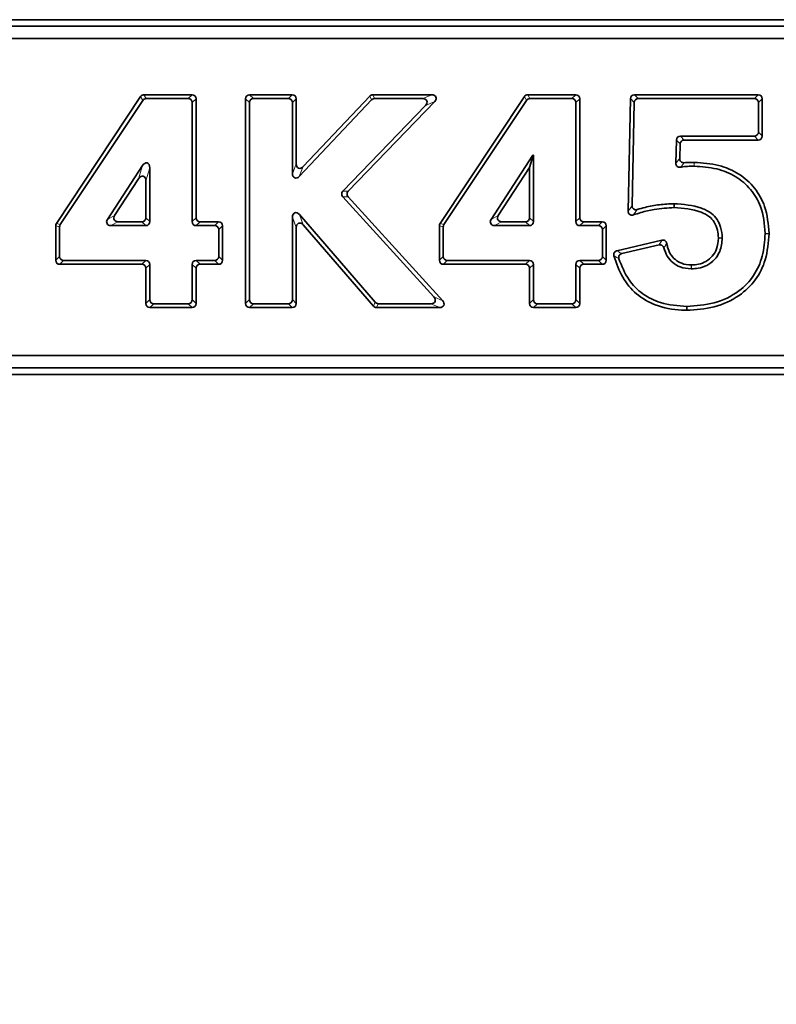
# Model space of a CAD drawing. Header units: millimetres. Extents: x 0 to 1118, y 0 to 864.
# Tile 248 of 256: x 797 to 806, y 475 to 486. Entities that reach past the tile are written whole.
import ezdxf

# ---------------------------------------------------------------- set-up
doc = ezdxf.new("R2010")
doc.units = ezdxf.units.MM
doc.layers.add('ALPHAREV', color=7, linetype='Continuous', lineweight=25)
doc.dimstyles.new('SLDDIMSTYLE4', dxfattribs={"dimtxt": 0.18, "dimasz": 4.572, "dimexe": 0, "dimexo": 0.0625, "dimgap": 0, "dimtad": 0, "dimtih": 1, "dimtoh": 1, "dimdec": 0, "dimrnd": 1e-09, "dimzin": 0, "dimdsep": 46, "dimtxsty": 'Standard', "dimsah": 1, "dimcen": 0.09, "dimadec": 0, "dimazin": 0, "dimtfac": 4.572, "dimtdec": 0, "dimtofl": 0, "dimtmove": 0, "dimatfit": 3, "dimfxl": 1, "dimfrac": 2, "dimtolj": 1, "dimtzin": 0, "dimarcsym": 0})

msp = doc.modelspace()

# ---------------------------------------------------------------- linework, layer by layer
at = {"color": 7, "linetype": 'Continuous', "lineweight": 35}
for p, q in [((814.4718, 486.3902), (782.0693, 486.3902)), ((814.3749, 486.3139), (782.1661, 486.3139)), ((814.3749, 486.1683), (782.1661, 486.1683)), ((798.3667, 485.4907), (797.38, 484.0049)), ((798.9682, 485.5117), (798.4059, 485.5117)), ((800.1417, 485.5117), (799.6424, 485.5117)), ((801.0492, 485.4969), (800.2698, 484.6701)), ((801.7762, 485.5117), (801.0834, 485.5117)), ((802.8589, 485.4907), (801.8722, 484.0049)), ((803.4604, 485.5117), (802.898, 485.5117)), ((805.5974, 485.5117), (804.148, 485.5117)), ((798.3911, 485.4452), (797.4255, 483.9912)), ((798.9227, 485.4662), (798.4303, 485.4662)), ((798.9697, 484.0263), (798.9697, 485.4192)), ((799.0152, 484.0718), (799.0152, 485.4647)), ((799.5954, 485.4647), (799.5954, 483.0674)), ((799.6409, 485.4192), (799.6409, 483.1129)), ((800.0962, 485.4662), (799.6879, 485.4662)), ((800.1431, 484.5877), (800.1431, 485.4192)), ((800.1886, 484.7023), (800.1886, 485.4647)), ((801.0688, 485.4514), (800.2243, 484.5555)), ((800.734, 484.3824), (801.7029, 485.3866)), ((800.7964, 484.3815), (801.81, 485.4321)), ((801.6691, 485.4662), (801.103, 485.4662)), ((802.8833, 485.4452), (801.9177, 483.9912)), ((803.4149, 485.4662), (802.9224, 485.4662)), ((803.4618, 484.0263), (803.4618, 485.4192)), ((803.5073, 484.0718), (803.5073, 485.4647)), ((804.101, 485.4657), (804.074, 484.1505)), ((804.1456, 485.4202), (804.1208, 484.2134)), ((805.5519, 485.4662), (804.1926, 485.4662)), ((805.5989, 485.0742), (805.5989, 485.4192)), ((805.6444, 485.0288), (805.6444, 485.4647)), ((804.6862, 485.0273), (805.5519, 485.0273)), ((804.6316, 484.7111), (804.6392, 484.9816)), ((804.6786, 484.7637), (804.6835, 484.9361)), ((804.7304, 484.9818), (805.5974, 484.9818)), ((802.4696, 484.052), (802.9587, 484.8038)), ((802.9201, 484.661), (802.9611, 484.7994)), ((802.9587, 484.8038), (802.9656, 484.8038)), ((802.9611, 484.7994), (802.9587, 484.8038)), ((802.9611, 484.7994), (802.9656, 484.8038)), ((802.9656, 484.8038), (802.9656, 484.0263)), ((797.9774, 484.052), (798.387, 484.6816)), ((804.8486, 484.6748), (804.8472, 484.6748)), ((804.8477, 484.7203), (804.8491, 484.7203)), ((798.4734, 484.656), (798.4734, 484.0263)), ((802.5535, 484.0975), (802.9201, 484.661)), ((802.9201, 484.661), (802.9201, 484.0718)), ((798.0613, 484.0975), (798.3416, 484.5282)), ((798.4279, 484.5026), (798.4279, 484.0718)), ((801.8005, 483.1445), (800.7331, 484.3182)), ((801.9034, 483.099), (800.7954, 484.3173)), ((800.2257, 484.1094), (801.1131, 483.0822)), ((797.3722, 483.9789), (797.3722, 483.5735)), ((798.4264, 483.9794), (798.0168, 483.9794)), ((798.3809, 484.0249), (798.1007, 484.0249)), ((799.2336, 483.9794), (799.0167, 483.9794)), ((799.2791, 484.0249), (799.0622, 484.0249)), ((799.3261, 483.5735), (799.3261, 483.9779)), ((800.1431, 483.1129), (800.1431, 484.0787)), ((800.2712, 483.9872), (801.0923, 483.0367)), ((801.8643, 483.9789), (801.8643, 483.5735)), ((802.9186, 483.9794), (802.509, 483.9794)), ((802.8731, 484.0249), (802.5928, 484.0249)), ((803.7258, 483.9794), (803.5088, 483.9794)), ((803.7713, 484.0249), (803.5543, 484.0249)), ((803.8183, 483.5735), (803.8183, 483.9779)), ((797.4177, 483.9652), (797.4177, 483.619)), ((799.2806, 483.619), (799.2806, 483.9324)), ((800.1886, 483.0674), (800.1886, 483.9564)), ((801.9098, 483.9652), (801.9098, 483.619)), ((803.7728, 483.619), (803.7728, 483.9324)), ((805.6787, 483.8852), (805.6787, 483.8887)), ((805.7242, 483.8887), (805.7242, 483.8852)), ((804.4703, 483.8078), (803.9433, 483.6856)), ((804.4358, 483.7531), (804.0002, 483.6521)), ((805.1308, 483.8323), (805.1308, 483.8382)), ((805.1764, 483.8384), (805.1764, 483.8326)), ((797.4192, 483.5266), (798.3809, 483.5266)), ((797.4647, 483.5721), (798.4264, 483.5721)), ((798.4734, 483.5251), (798.4734, 483.1129)), ((798.9697, 483.1129), (798.9697, 483.5251)), ((799.0167, 483.5721), (799.2336, 483.5721)), ((799.0622, 483.5266), (799.2791, 483.5266)), ((801.9113, 483.5266), (802.8731, 483.5266)), ((801.9568, 483.5721), (802.9186, 483.5721)), ((802.9656, 483.5251), (802.9656, 483.1129)), ((803.4618, 483.1129), (803.4618, 483.5251)), ((803.5088, 483.5721), (803.7258, 483.5721)), ((803.5543, 483.5266), (803.7713, 483.5266)), ((804.811, 483.5189), (804.8155, 483.5189)), ((798.4279, 483.4796), (798.4279, 483.0674)), ((799.0152, 483.0674), (799.0152, 483.4796)), ((802.9201, 483.4796), (802.9201, 483.0674)), ((803.5073, 483.0674), (803.5073, 483.4796)), ((804.8155, 483.4733), (804.811, 483.4733)), ((798.5204, 483.0659), (798.9227, 483.0659)), ((799.6879, 483.0659), (800.0962, 483.0659)), ((801.1486, 483.0659), (801.7657, 483.0659)), ((803.0126, 483.0659), (803.4149, 483.0659)), ((798.4749, 483.0204), (798.9682, 483.0204)), ((799.6424, 483.0204), (800.1417, 483.0204)), ((801.1278, 483.0204), (801.8686, 483.0204)), ((802.9671, 483.0204), (803.4604, 483.0204)), ((804.7614, 482.9888), (804.7614, 483.0343)), ((782.1661, 482.4595), (814.3749, 482.4595)), ((782.1661, 482.3139), (814.3749, 482.3139)), ((782.0693, 482.2377), (814.4718, 482.2377))]:
    msp.add_line(p, q, dxfattribs=at)
at = {"color": 7, "linetype": 'Continuous', "lineweight": 18}
for p, q in [((798.3911, 485.4452), (798.3667, 485.4907)), ((798.4059, 485.5117), (798.4303, 485.4662)), ((798.9227, 485.4662), (798.9682, 485.5117)), ((799.6424, 485.5117), (799.6879, 485.4662)), ((800.0962, 485.4662), (800.1417, 485.5117)), ((801.0688, 485.4514), (801.0492, 485.4969)), ((801.0834, 485.5117), (801.103, 485.4662)), ((801.6691, 485.4662), (801.7762, 485.5117)), ((802.8833, 485.4452), (802.8589, 485.4907)), ((802.898, 485.5117), (802.9224, 485.4662)), ((803.4149, 485.4662), (803.4604, 485.5117)), ((804.148, 485.5117), (804.1926, 485.4662)), ((805.5519, 485.4662), (805.5974, 485.5117)), ((799.0152, 485.4647), (798.9697, 485.4192)), ((799.6409, 485.4192), (799.5954, 485.4647)), ((800.1886, 485.4647), (800.1431, 485.4192)), ((801.81, 485.4321), (801.7029, 485.3866)), ((803.5073, 485.4647), (803.4618, 485.4192)), ((804.1456, 485.4202), (804.101, 485.4657)), ((805.6444, 485.4647), (805.5989, 485.4192)), ((804.6862, 485.0273), (804.7304, 484.9818)), ((805.5974, 484.9818), (805.5519, 485.0273)), ((805.5989, 485.0742), (805.6444, 485.0288)), ((804.6835, 484.9361), (804.6392, 484.9816)), ((798.3416, 484.5282), (798.387, 484.6816)), ((800.1431, 484.5877), (800.1886, 484.7023)), ((800.2698, 484.6701), (800.2243, 484.5555)), ((798.4734, 484.656), (798.4279, 484.5026)), ((800.734, 484.3824), (800.7964, 484.3815)), ((800.7954, 484.3173), (800.7331, 484.3182)), ((797.9774, 484.052), (798.0613, 484.0975)), ((800.2257, 484.1094), (800.2712, 483.9872)), ((802.4696, 484.052), (802.5535, 484.0975)), ((797.4177, 483.9652), (797.3722, 483.9789)), ((797.38, 484.0049), (797.4255, 483.9912)), ((798.1007, 484.0249), (798.0168, 483.9794)), ((798.4264, 483.9794), (798.3809, 484.0249)), ((798.4279, 484.0718), (798.4734, 484.0263)), ((798.9697, 484.0263), (799.0152, 484.0718)), ((799.0622, 484.0249), (799.0167, 483.9794)), ((799.2336, 483.9794), (799.2791, 484.0249)), ((799.3261, 483.9779), (799.2806, 483.9324)), ((800.1886, 483.9564), (800.1431, 484.0787)), ((801.9098, 483.9652), (801.8643, 483.9789)), ((801.8722, 484.0049), (801.9177, 483.9912)), ((802.5928, 484.0249), (802.509, 483.9794)), ((802.9186, 483.9794), (802.8731, 484.0249)), ((802.9201, 484.0718), (802.9656, 484.0263)), ((803.4618, 484.0263), (803.5073, 484.0718)), ((803.5543, 484.0249), (803.5088, 483.9794)), ((803.7258, 483.9794), (803.7713, 484.0249)), ((803.8183, 483.9779), (803.7728, 483.9324)), ((805.1308, 483.8382), (805.1764, 483.8384)), ((797.3722, 483.5735), (797.4177, 483.619)), ((797.4647, 483.5721), (797.4192, 483.5266)), ((798.3809, 483.5266), (798.4264, 483.5721)), ((798.4734, 483.5251), (798.4279, 483.4796)), ((799.0152, 483.4796), (798.9697, 483.5251)), ((799.0167, 483.5721), (799.0622, 483.5266)), ((799.2791, 483.5266), (799.2336, 483.5721)), ((799.2806, 483.619), (799.3261, 483.5735)), ((801.8643, 483.5735), (801.9098, 483.619)), ((801.9568, 483.5721), (801.9113, 483.5266)), ((802.8731, 483.5266), (802.9186, 483.5721)), ((802.9656, 483.5251), (802.9201, 483.4796)), ((803.5073, 483.4796), (803.4618, 483.5251)), ((803.5088, 483.5721), (803.5543, 483.5266)), ((803.7713, 483.5266), (803.7258, 483.5721)), ((803.7728, 483.619), (803.8183, 483.5735)), ((798.4279, 483.0674), (798.4734, 483.1129)), ((798.5204, 483.0659), (798.4749, 483.0204)), ((798.9682, 483.0204), (798.9227, 483.0659)), ((798.9697, 483.1129), (799.0152, 483.0674)), ((799.5954, 483.0674), (799.6409, 483.1129)), ((799.6879, 483.0659), (799.6424, 483.0204)), ((800.1417, 483.0204), (800.0962, 483.0659)), ((800.1431, 483.1129), (800.1886, 483.0674)), ((801.0923, 483.0367), (801.1131, 483.0822)), ((801.1486, 483.0659), (801.1278, 483.0204)), ((801.8686, 483.0204), (801.7657, 483.0659)), ((801.8005, 483.1445), (801.9034, 483.099)), ((802.9201, 483.0674), (802.9656, 483.1129)), ((803.0126, 483.0659), (802.9671, 483.0204)), ((803.4604, 483.0204), (803.4149, 483.0659)), ((803.4618, 483.1129), (803.5073, 483.0674))]:
    msp.add_line(p, q, dxfattribs=at)
at = {"color": 7, "linetype": 'Continuous', "lineweight": 18, "flags": 128}
for points in [[(804.8472, 484.6748), (804.8473, 484.6908), (804.8477, 484.7203)], [(804.8491, 484.7203), (804.8489, 484.7044), (804.8486, 484.6748)], [(805.6787, 483.8887), (805.6946, 483.8887), (805.7242, 483.8887)], [(805.7242, 483.8852), (805.7083, 483.8852), (805.6787, 483.8852)], [(805.1764, 483.8326), (805.1604, 483.8325), (805.1308, 483.8323)], [(804.811, 483.4733), (804.811, 483.4893), (804.811, 483.5189)], [(804.8155, 483.5189), (804.8155, 483.5029), (804.8155, 483.4733)]]:
    msp.add_lwpolyline(points, dxfattribs=at)
at = {"color": 7, "linetype": 'Continuous', "lineweight": 35, "flags": 128}
msp.add_lwpolyline([(804.6137, 484.1904), (804.6135, 484.204), (804.6133, 484.2177), (804.6131, 484.2359)], dxfattribs=at)
at = {"color": 7, "linetype": 'Continuous', "lineweight": 35}
for centre, major_axis, ratio, start_param, end_param in [((798.4092, 485.4585), (0.0256, -0.0477), 0.924271, 2.6813792, 3.6018061), ((798.962, 485.4585), (-0.0398, -0.0398), 0.8891265, 2.4148176, 3.8683677), ((799.6487, 485.4585), (0.0398, -0.0398), 0.8891265, 2.4148176, 3.8683677), ((800.1354, 485.4585), (-0.0398, -0.0398), 0.8891265, 2.4148176, 3.8683677), ((801.0861, 485.4585), (0.0213, -0.0494), 0.9296174, 2.7600076, 3.5231777), ((801.7616, 485.4585), (-0.0629, -0.0267), 0.7318968, 2.0966204, 4.1865649), ((802.9014, 485.4585), (0.0256, -0.0477), 0.924271, 2.6813792, 3.6018061), ((803.4541, 485.4585), (-0.0398, -0.0398), 0.8891265, 2.4148176, 3.8683677), ((804.1541, 485.4585), (0.0393, -0.0401), 0.8910072, 2.4239626, 3.8592227), ((805.5912, 485.4585), (-0.0398, -0.0398), 0.8891265, 2.4148176, 3.8683677), ((798.4336, 485.413), (0.0256, -0.0477), 0.924271, 2.6813792, 3.6018061), ((798.9165, 485.413), (-0.0398, -0.0398), 0.8891265, 2.4148176, 3.8683677), ((799.6942, 485.413), (0.0398, -0.0398), 0.8891265, 2.4148176, 3.8683677), ((800.0899, 485.413), (-0.0398, -0.0398), 0.8891265, 2.4148176, 3.8683677), ((801.1057, 485.413), (0.0213, -0.0494), 0.9296174, 2.7600076, 3.5231777), ((801.6544, 485.413), (-0.0629, -0.0267), 0.7318968, 2.0966204, 4.1865649), ((802.9258, 485.413), (0.0256, -0.0477), 0.924271, 2.6813792, 3.6018061), ((803.4086, 485.413), (-0.0398, -0.0398), 0.8891265, 2.4148176, 3.8683677), ((804.1987, 485.413), (0.0393, -0.0401), 0.8910072, 2.4239626, 3.8592227), ((805.5457, 485.413), (-0.0398, -0.0398), 0.8891265, 2.4148176, 3.8683677), ((804.6922, 484.9741), (0.0391, -0.0402), 0.8916791, 2.4273126, 3.8558727), ((805.5457, 485.0805), (-0.0398, 0.0398), 0.8891265, 2.4148176, 3.8683677), ((805.5912, 485.035), (-0.0398, 0.0398), 0.8891265, 2.4148176, 3.8683677), ((804.7365, 484.9286), (0.0391, -0.0402), 0.8916791, 2.4273126, 3.8558727), ((798.4202, 484.635), (-0.0231, -0.0778), 0.6157376, 2.0197938, 4.2633915), ((800.2419, 484.718), (0.0259, 0.0653), 0.7119347, 2.0794911, 4.2036942), ((798.3747, 484.4816), (-0.0231, -0.0778), 0.6157376, 2.0197938, 4.2633915), ((800.1964, 484.6034), (0.0259, 0.0653), 0.7119347, 2.0794911, 4.2036942), ((800.7764, 484.3497), (0.0559, -0.0008), 0.8948847, 2.4439369, 3.8392484), ((800.8387, 484.3487), (0.0559, -0.0008), 0.8948847, 2.4439369, 3.8392484), ((798.1121, 484.0781), (0.0553, 0.03), 0.7948654, 2.1696049, 4.1135804), ((800.1964, 484.062), (0.0252, -0.0677), 0.6918531, 2.0642689, 4.2189165), ((802.6043, 484.0781), (0.0553, 0.03), 0.7948654, 2.1696049, 4.1135804), ((797.4254, 483.977), (0.0512, -0.0155), 0.9347261, 2.8666346, 3.4165508), ((797.4709, 483.9633), (0.0512, -0.0155), 0.9347261, 2.8666346, 3.4165508), ((798.0283, 484.0326), (0.0553, 0.03), 0.7948654, 2.1696049, 4.1135804), ((798.3747, 484.0781), (-0.0398, 0.0398), 0.8891265, 2.4148176, 3.8683677), ((798.4202, 484.0326), (-0.0398, 0.0398), 0.8891265, 2.4148176, 3.8683677), ((799.0229, 484.0326), (0.0398, 0.0398), 0.8891265, 2.4148176, 3.8683677), ((799.0684, 484.0781), (0.0398, 0.0398), 0.8891265, 2.4148176, 3.8683677), ((799.2274, 483.9261), (-0.0398, -0.0398), 0.8891265, 2.4148176, 3.8683677), ((799.2729, 483.9716), (-0.0398, -0.0398), 0.8891265, 2.4148176, 3.8683677), ((800.2419, 483.9397), (0.0252, -0.0677), 0.6918531, 2.0642689, 4.2189165), ((801.9176, 483.977), (0.0512, -0.0155), 0.9347261, 2.8666346, 3.4165508), ((801.963, 483.9633), (0.0512, -0.0155), 0.9347261, 2.8666346, 3.4165508), ((802.5204, 484.0326), (0.0553, 0.03), 0.7948654, 2.1696049, 4.1135804), ((802.8669, 484.0781), (-0.0398, 0.0398), 0.8891265, 2.4148176, 3.8683677), ((802.9124, 484.0326), (-0.0398, 0.0398), 0.8891265, 2.4148176, 3.8683677), ((803.5151, 484.0326), (0.0398, 0.0398), 0.8891265, 2.4148176, 3.8683677), ((803.5606, 484.0781), (0.0398, 0.0398), 0.8891265, 2.4148176, 3.8683677), ((803.7196, 483.9261), (-0.0398, -0.0398), 0.8891265, 2.4148176, 3.8683677), ((803.7651, 483.9716), (-0.0398, -0.0398), 0.8891265, 2.4148176, 3.8683677), ((797.4254, 483.5798), (0.0398, 0.0398), 0.8891265, 2.4148176, 3.8683677), ((797.4709, 483.6253), (0.0398, 0.0398), 0.8891265, 2.4148176, 3.8683677), ((798.3747, 483.4734), (-0.0398, -0.0398), 0.8891265, 2.4148176, 3.8683677), ((798.4202, 483.5188), (-0.0398, -0.0398), 0.8891265, 2.4148176, 3.8683677), ((799.0229, 483.5188), (0.0398, -0.0398), 0.8891265, 2.4148176, 3.8683677), ((799.0684, 483.4734), (0.0398, -0.0398), 0.8891265, 2.4148176, 3.8683677), ((799.2274, 483.6253), (-0.0398, 0.0398), 0.8891265, 2.4148176, 3.8683677), ((799.2729, 483.5798), (-0.0398, 0.0398), 0.8891265, 2.4148176, 3.8683677), ((801.9176, 483.5798), (0.0398, 0.0398), 0.8891265, 2.4148176, 3.8683677), ((801.963, 483.6253), (0.0398, 0.0398), 0.8891265, 2.4148176, 3.8683677), ((802.8669, 483.4734), (-0.0398, -0.0398), 0.8891265, 2.4148176, 3.8683677), ((802.9124, 483.5188), (-0.0398, -0.0398), 0.8891265, 2.4148176, 3.8683677), ((803.5151, 483.5188), (0.0398, -0.0398), 0.8891265, 2.4148176, 3.8683677), ((803.5606, 483.4734), (0.0398, -0.0398), 0.8891265, 2.4148176, 3.8683677), ((803.7196, 483.6253), (-0.0398, 0.0398), 0.8891265, 2.4148176, 3.8683677), ((803.7651, 483.5798), (-0.0398, 0.0398), 0.8891265, 2.4148176, 3.8683677), ((798.4811, 483.0736), (0.0398, 0.0398), 0.8891265, 2.4148176, 3.8683677), ((798.5266, 483.1191), (0.0398, 0.0398), 0.8891265, 2.4148176, 3.8683677), ((798.9165, 483.1191), (-0.0398, 0.0398), 0.8891265, 2.4148176, 3.8683677), ((798.962, 483.0736), (-0.0398, 0.0398), 0.8891265, 2.4148176, 3.8683677), ((799.6487, 483.0736), (0.0398, 0.0398), 0.8891265, 2.4148176, 3.8683677), ((799.6942, 483.1191), (0.0398, 0.0398), 0.8891265, 2.4148176, 3.8683677), ((800.0899, 483.1191), (-0.0398, 0.0398), 0.8891265, 2.4148176, 3.8683677), ((800.1354, 483.0736), (-0.0398, 0.0398), 0.8891265, 2.4148176, 3.8683677), ((801.1515, 483.1191), (0.0224, 0.049), 0.928391, 2.7398641, 3.5433212), ((801.7516, 483.1191), (-0.0615, 0.0272), 0.7433389, 2.1074999, 4.1756854), ((801.8545, 483.0736), (-0.0615, 0.0272), 0.7433389, 2.1074999, 4.1756854), ((802.9733, 483.0736), (0.0398, 0.0398), 0.8891265, 2.4148176, 3.8683677), ((803.0188, 483.1191), (0.0398, 0.0398), 0.8891265, 2.4148176, 3.8683677), ((803.4086, 483.1191), (-0.0398, 0.0398), 0.8891265, 2.4148176, 3.8683677), ((803.4541, 483.0736), (-0.0398, 0.0398), 0.8891265, 2.4148176, 3.8683677), ((801.1307, 483.0736), (0.0224, 0.049), 0.928391, 2.7398641, 3.5433212)]:
    msp.add_ellipse(centre, major_axis=major_axis, ratio=ratio, start_param=start_param, end_param=end_param, dxfattribs=at)
at = {"color": 7, "linetype": 'Continuous', "lineweight": 18}
for points, knots in [([(804.6316, 484.7111), (804.6368, 484.7171), (804.6475, 484.7296), (804.6632, 484.747), (804.6737, 484.7585), (804.6786, 484.7637)], [0, 0, 0, 0, 0.3290392, 0.6903391, 1, 1, 1, 1]), ([(804.7304, 484.7157), (804.7258, 484.7104), (804.7159, 484.6991), (804.7016, 484.6818), (804.692, 484.6696), (804.6875, 484.6636), (804.6875, 484.6636)], [0, 0, 0, 0, 0.3105094, 0.6718798, 0.9998944, 1, 1, 1, 1]), ([(804.074, 484.1505), (804.0787, 484.1569), (804.0943, 484.178), (804.1099, 484.1989), (804.1208, 484.2134)], [0, 0, 0, 0, 0.3049105, 1, 1, 1, 1]), ([(804.1818, 484.1676), (804.1818, 484.1676), (804.1812, 484.1668), (804.1706, 484.1524), (804.1553, 484.1315), (804.1404, 484.1113), (804.1357, 484.1049)], [0, 0, 0, 0, 0.0001018, 0.0383139, 0.6947059, 1, 1, 1, 1]), ([(804.4358, 483.7531), (804.4381, 483.757), (804.445, 483.7682), (804.4565, 483.7864), (804.4658, 483.8008), (804.4703, 483.8078)], [0, 0, 0, 0, 0.2142572, 0.6131773, 1, 1, 1, 1]), ([(804.527, 483.7713), (804.5224, 483.7643), (804.5132, 483.7502), (804.5014, 483.7329), (804.4943, 483.7225), (804.4919, 483.7189), (804.4919, 483.7189)], [0, 0, 0, 0, 0.3879224, 0.7864693, 0.9998929, 1, 1, 1, 1]), ([(803.9433, 483.6856), (803.9438, 483.6852), (803.951, 483.681), (803.9649, 483.6727), (803.9834, 483.6619), (803.9952, 483.655), (804.0002, 483.6521)], [0, 0, 0, 0, 0.0293943, 0.3825252, 0.7356564, 1, 1, 1, 1]), ([(803.9659, 483.5926), (803.9659, 483.5926), (803.9608, 483.5957), (803.9489, 483.603), (803.9298, 483.6145), (803.9159, 483.6228), (803.9086, 483.6272)], [0, 0, 0, 0, 0.0001058, 0.2648668, 0.6180937, 1, 1, 1, 1])]:
    msp.add_open_spline(points, degree=3, knots=knots, dxfattribs=at)
at = {"color": 7, "linetype": 'Continuous', "lineweight": 35}
for points, knots in [([(804.6875, 484.6636), (804.6819, 484.6631), (804.6706, 484.6619), (804.6546, 484.6673), (804.6422, 484.6773), (804.6344, 484.6904), (804.6317, 484.7022), (804.6316, 484.7091), (804.6316, 484.7111)], [0, 0, 0, 0, 0.1986708, 0.3981437, 0.5803018, 0.7523153, 0.930754, 1, 1, 1, 1]), ([(804.6786, 484.7637), (804.679, 484.7582), (804.6796, 484.7471), (804.6874, 484.7323), (804.6992, 484.7218), (804.714, 484.7155), (804.7247, 484.7156), (804.7304, 484.7157)], [0, 0, 0, 0, 0.2062268, 0.4131609, 0.6050701, 0.788932, 1, 1, 1, 1]), ([(804.8472, 484.6748), (804.8208, 484.6746), (804.7711, 484.6743), (804.7178, 484.6692), (804.6912, 484.6643), (804.6875, 484.6636)], [0, 0, 0, 0, 0.4937827, 0.9289698, 1, 1, 1, 1]), ([(804.8477, 484.7203), (804.8193, 484.7202), (804.7802, 484.7201), (804.7411, 484.7166), (804.7304, 484.7157)], [0, 0, 0, 0, 0.7236872, 1, 1, 1, 1]), ([(805.6787, 483.8887), (805.6691, 483.9965), (805.6528, 484.1812), (805.5177, 484.4106), (805.3374, 484.563), (805.1066, 484.6586), (804.9372, 484.6692), (804.8486, 484.6748)], [0, 0, 0, 0, 0.2497299, 0.4277841, 0.6056176, 0.7935604, 1, 1, 1, 1]), ([(805.7242, 483.8887), (805.715, 483.9962), (805.6986, 484.1858), (805.5639, 484.4279), (805.3747, 484.5945), (805.1283, 484.7018), (804.9458, 484.7139), (804.8491, 484.7203)], [0, 0, 0, 0, 0.23641702, 0.41703595, 0.59748633, 0.78660137, 1, 1, 1, 1]), ([(804.1208, 484.2134), (804.1212, 484.2077), (804.1219, 484.1961), (804.1301, 484.1809), (804.1423, 484.1705), (804.1564, 484.1653), (804.17, 484.1646), (804.1783, 484.1667), (804.1818, 484.1676)], [0, 0, 0, 0, 0.19133196, 0.38356448, 0.55588459, 0.71519725, 0.87905519, 1, 1, 1, 1]), ([(804.1818, 484.1676), (804.2119, 484.1765), (804.2967, 484.2013), (804.4408, 484.2283), (804.5554, 484.2334), (804.6131, 484.2359)], [0, 0, 0, 0, 0.2149727, 0.604935, 1, 1, 1, 1]), ([(804.6131, 484.2359), (804.7217, 484.228), (804.8748, 484.2168), (805.0446, 484.1347), (805.1207, 484.053), (805.1649, 483.9537), (805.1723, 483.8797), (805.1764, 483.8384)], [0, 0, 0, 0, 0.4167962, 0.5872099, 0.7140295, 0.8405733, 1, 1, 1, 1]), ([(804.1357, 484.1049), (804.13, 484.1035), (804.1187, 484.1008), (804.1018, 484.1042), (804.0882, 484.1128), (804.0791, 484.1248), (804.0745, 484.1378), (804.0741, 484.1466), (804.074, 484.1505)], [0, 0, 0, 0, 0.1904598, 0.3818386, 0.5528664, 0.7105542, 0.8725872, 1, 1, 1, 1]), ([(804.1357, 484.1049), (804.1652, 484.1146), (804.2454, 484.141), (804.4042, 484.1783), (804.5356, 484.1859), (804.6137, 484.1904)], [0, 0, 0, 0, 0.19134481, 0.51942538, 1, 1, 1, 1]), ([(804.6137, 484.1904), (804.7213, 484.1825), (804.8661, 484.1718), (805.0222, 484.0935), (805.0893, 484.018), (805.1227, 483.9306), (805.1283, 483.8672), (805.1308, 483.8382)], [0, 0, 0, 0, 0.4538886, 0.6108554, 0.729176, 0.8762092, 1, 1, 1, 1]), ([(804.7614, 483.0343), (804.8688, 483.0413), (805.0849, 483.0553), (805.3613, 483.1886), (805.5547, 483.3878), (805.6592, 483.6255), (805.672, 483.7967), (805.6787, 483.8852)], [0, 0, 0, 0, 0.2284216, 0.4591915, 0.6353346, 0.8115529, 1, 1, 1, 1]), ([(804.7614, 482.9888), (804.8688, 482.9955), (805.0846, 483.0092), (805.3668, 483.138), (805.5747, 483.3355), (805.7003, 483.5909), (805.7158, 483.7819), (805.7242, 483.8852)], [0, 0, 0, 0, 0.21727674, 0.43650826, 0.61364014, 0.79093702, 1, 1, 1, 1]), ([(804.4919, 483.7189), (804.4901, 483.7241), (804.4864, 483.7344), (804.475, 483.7462), (804.4609, 483.7532), (804.4473, 483.7551), (804.439, 483.7537), (804.4358, 483.7531)], [0, 0, 0, 0, 0.2225511, 0.4457085, 0.6564565, 0.8626969, 1, 1, 1, 1]), ([(804.4703, 483.8078), (804.4757, 483.8086), (804.4866, 483.8101), (804.5024, 483.8054), (804.5151, 483.796), (804.5235, 483.7841), (804.5259, 483.7753), (804.527, 483.7713)], [0, 0, 0, 0, 0.216488, 0.4336088, 0.6376063, 0.8359418, 1, 1, 1, 1]), ([(804.811, 483.5189), (804.7735, 483.5222), (804.7071, 483.5282), (804.6235, 483.5777), (804.5668, 483.6454), (804.5383, 483.7137), (804.5298, 483.7571), (804.527, 483.7713)], [0, 0, 0, 0, 0.2683701, 0.4746596, 0.6811235, 0.8954915, 1, 1, 1, 1]), ([(805.1764, 483.8326), (805.171, 483.7792), (805.1619, 483.6879), (805.089, 483.5782), (804.9998, 483.5097), (804.9034, 483.4785), (804.8417, 483.4748), (804.8155, 483.4733)], [0, 0, 0, 0, 0.27847631, 0.47627649, 0.6742734, 0.86192994, 1, 1, 1, 1]), ([(805.1308, 483.8323), (805.127, 483.7894), (805.1203, 483.7139), (805.0636, 483.6197), (804.9899, 483.557), (804.9026, 483.5246), (804.8437, 483.5207), (804.8155, 483.5189)], [0, 0, 0, 0, 0.2563572, 0.450673, 0.6452022, 0.8299946, 1, 1, 1, 1]), ([(803.9086, 483.6272), (803.9076, 483.6326), (803.9056, 483.6434), (803.9096, 483.6594), (803.9184, 483.6725), (803.9301, 483.6815), (803.9391, 483.6843), (803.9433, 483.6856)], [0, 0, 0, 0, 0.2148119, 0.4302668, 0.6323421, 0.8284272, 1, 1, 1, 1]), ([(804.0002, 483.6521), (803.995, 483.6504), (803.9845, 483.6469), (803.9723, 483.6357), (803.9651, 483.6217), (803.9628, 483.6067), (803.9649, 483.5972), (803.9659, 483.5926)], [0, 0, 0, 0, 0.2122592, 0.4251779, 0.6243233, 0.8170187, 1, 1, 1, 1]), ([(804.811, 483.4733), (804.768, 483.4773), (804.6909, 483.4844), (804.5939, 483.5424), (804.5259, 483.6213), (804.5033, 483.6862), (804.4919, 483.7189)], [0, 0, 0, 0, 0.2953268, 0.5285372, 0.7619302, 1, 1, 1, 1]), ([(803.9086, 483.6272), (803.9377, 483.5406), (803.9938, 483.3736), (804.1648, 483.1698), (804.4046, 483.0299), (804.6154, 482.9915), (804.7405, 482.9891), (804.7614, 482.9888)], [0, 0, 0, 0, 0.2357826, 0.454912, 0.6744627, 0.9454782, 1, 1, 1, 1]), ([(803.9659, 483.5926), (803.9995, 483.5069), (804.0616, 483.3486), (804.2399, 483.1717), (804.4751, 483.0541), (804.657, 483.0415), (804.7614, 483.0343)], [0, 0, 0, 0, 0.2612207, 0.4823989, 0.7030892, 1, 1, 1, 1])]:
    msp.add_open_spline(points, degree=3, knots=knots, dxfattribs=at)

# ---------------------------------------------------------------- leaders
at = {"layer": 'ALPHAREV'}
msp.add_leader([(786.6667, 481.0021), (808.5099, 422.732)], dimstyle='SLDDIMSTYLE4', dxfattribs=at)

doc.saveas('drawing.dxf')
